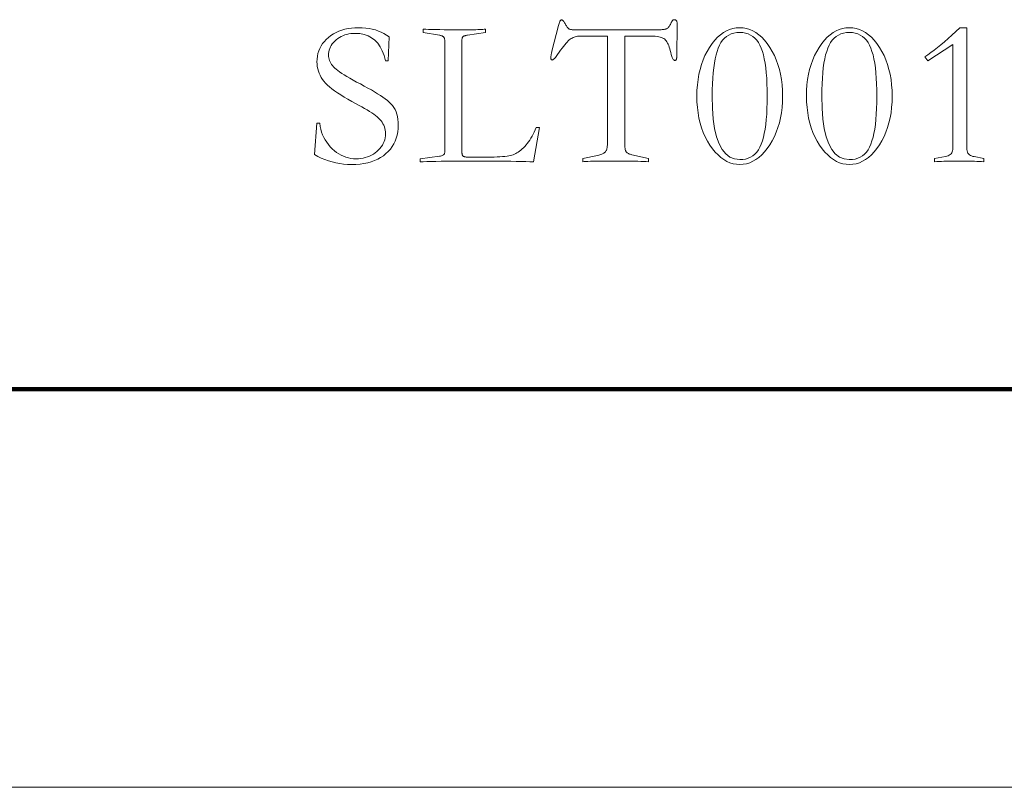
# Model space of a CAD drawing. Extents: x 0 to 1189, y 0 to 841.
# Tile 113 of 129: x 1118 to 1143, y 10 to 29. Entities that reach past the tile are written whole.
import ezdxf

# ---------------------------------------------------------------- set-up
doc = ezdxf.new("R2010")
doc.units = 0

msp = doc.modelspace()

# ---------------------------------------------------------------- linework, layer by layer
at = {"color": 7, "lineweight": 100}
msp.add_line((20, 20), (1169, 20), dxfattribs=at)
at = {"color": 7, "lineweight": 13}
msp.add_line((10, 10), (1179, 10), dxfattribs=at)
for points in [[(1131.57, 29.145), (1131.577, 29.171), (1131.585, 29.194), (1131.593, 29.215), (1131.6, 29.233), (1131.608, 29.248), (1131.616, 29.26), (1131.624, 29.27), (1131.632, 29.277), (1131.641, 29.281), (1131.649, 29.282), (1131.657, 29.281), (1131.665, 29.278), (1131.674, 29.272), (1131.683, 29.264), (1131.693, 29.253), (1131.703, 29.24), (1131.714, 29.225), (1131.725, 29.208), (1131.737, 29.188), (1131.749, 29.166), (1131.759, 29.148), (1131.768, 29.131), (1131.777, 29.116), (1131.786, 29.102), (1131.796, 29.09), (1131.804, 29.08), (1131.813, 29.071), (1131.822, 29.063), (1131.831, 29.057), (1131.839, 29.053), (1131.848, 29.049), (1131.859, 29.046), (1131.872, 29.043), (1131.885, 29.041), (1131.901, 29.039), (1131.918, 29.037), (1131.937, 29.036), (1131.957, 29.035), (1131.979, 29.034), (1132.003, 29.034), (1134.046, 29.034), (1134.082, 29.034), (1134.116, 29.035), (1134.148, 29.037), (1134.177, 29.039), (1134.203, 29.041), (1134.226, 29.045), (1134.247, 29.048), (1134.265, 29.053), (1134.281, 29.058), (1134.294, 29.063), (1134.305, 29.07), (1134.317, 29.079), (1134.328, 29.089), (1134.339, 29.101), (1134.351, 29.115), (1134.362, 29.131), (1134.373, 29.149), (1134.383, 29.169), (1134.394, 29.19), (1134.405, 29.214), (1134.411, 29.228), (1134.418, 29.24), (1134.425, 29.251), (1134.432, 29.261), (1134.44, 29.269), (1134.448, 29.276), (1134.457, 29.281), (1134.465, 29.285), (1134.474, 29.287), (1134.484, 29.288), (1134.497, 29.287), (1134.509, 29.283), (1134.519, 29.278), (1134.528, 29.271), (1134.535, 29.261), (1134.542, 29.25), (1134.546, 29.236), (1134.55, 29.22), (1134.552, 29.202), (1134.552, 29.182), (1134.542, 28.348), (1134.542, 28.332), (1134.54, 28.317), (1134.538, 28.305), (1134.535, 28.294), (1134.531, 28.285), (1134.527, 28.277), (1134.521, 28.271), (1134.515, 28.267), (1134.508, 28.264), (1134.5, 28.263), (1134.488, 28.265), (1134.477, 28.27), (1134.467, 28.277), (1134.457, 28.288), (1134.447, 28.302), (1134.438, 28.319), (1134.429, 28.338), (1134.42, 28.361), (1134.412, 28.387), (1134.405, 28.417), (1134.393, 28.467), (1134.38, 28.514), (1134.367, 28.557), (1134.354, 28.598), (1134.34, 28.636), (1134.325, 28.67), (1134.31, 28.701), (1134.295, 28.729), (1134.279, 28.754), (1134.262, 28.775), (1134.243, 28.795), (1134.221, 28.812), (1134.194, 28.827), (1134.163, 28.84), (1134.129, 28.851), (1134.09, 28.86), (1134.048, 28.867), (1134.002, 28.872), (1133.952, 28.875), (1133.898, 28.876), (1133.238, 28.876), (1133.238, 26.157), (1133.238, 26.13), (1133.239, 26.104), (1133.241, 26.08), (1133.244, 26.058), (1133.247, 26.038), (1133.25, 26.02), (1133.255, 26.004), (1133.26, 25.99), (1133.266, 25.978), (1133.272, 25.967), (1133.28, 25.958), (1133.289, 25.949), (1133.3, 25.94), (1133.312, 25.932), (1133.326, 25.925), (1133.341, 25.918), (1133.358, 25.911), (1133.376, 25.905), (1133.396, 25.899), (1133.417, 25.893), (1133.829, 25.803), (1133.829, 25.719), (1133.771, 25.722), (1133.707, 25.725), (1133.638, 25.727), (1133.563, 25.729), (1133.484, 25.731), (1133.398, 25.732), (1133.308, 25.733), (1133.213, 25.734), (1133.112, 25.735), (1133.006, 25.735), (1132.872, 25.735), (1132.75, 25.734), (1132.639, 25.733), (1132.539, 25.732), (1132.451, 25.731), (1132.375, 25.729), (1132.31, 25.727), (1132.256, 25.725), (1132.213, 25.722), (1132.182, 25.719), (1132.182, 25.803), (1132.552, 25.877), (1132.581, 25.884), (1132.609, 25.891), (1132.634, 25.899), (1132.657, 25.907), (1132.678, 25.916), (1132.697, 25.926), (1132.714, 25.936), (1132.729, 25.947), (1132.742, 25.958), (1132.752, 25.97), (1132.761, 25.983), (1132.769, 25.997), (1132.777, 26.013), (1132.783, 26.03), (1132.788, 26.048), (1132.792, 26.068), (1132.796, 26.09), (1132.798, 26.112), (1132.799, 26.137), (1132.8, 26.162), (1132.8, 28.876), (1132.151, 28.876), (1132.116, 28.876), (1132.083, 28.874), (1132.052, 28.871), (1132.021, 28.866), (1131.992, 28.859), (1131.964, 28.85), (1131.938, 28.839), (1131.912, 28.827), (1131.888, 28.813), (1131.865, 28.797), (1131.842, 28.778), (1131.817, 28.754), (1131.79, 28.726), (1131.761, 28.694), (1131.729, 28.658), (1131.696, 28.617), (1131.661, 28.572), (1131.624, 28.523), (1131.585, 28.469), (1131.543, 28.411), (1131.525, 28.385), (1131.508, 28.362), (1131.491, 28.341), (1131.476, 28.323), (1131.462, 28.308), (1131.448, 28.296), (1131.436, 28.286), (1131.425, 28.279), (1131.415, 28.275), (1131.406, 28.274), (1131.401, 28.275), (1131.397, 28.276), (1131.393, 28.279), (1131.389, 28.283), (1131.386, 28.289), (1131.384, 28.295), (1131.382, 28.302), (1131.381, 28.311), (1131.38, 28.321), (1131.38, 28.332), (1131.38, 28.344), (1131.381, 28.357), (1131.382, 28.372), (1131.384, 28.387), (1131.386, 28.403), (1131.389, 28.421), (1131.393, 28.439), (1131.397, 28.459), (1131.401, 28.479), (1131.406, 28.501)], [(1127.22, 28.253), (1127.185, 28.384), (1127.141, 28.502), (1127.087, 28.606), (1127.025, 28.695), (1126.953, 28.772), (1126.873, 28.834), (1126.783, 28.882), (1126.684, 28.917), (1126.577, 28.938), (1126.46, 28.944), (1126.404, 28.943), (1126.349, 28.938), (1126.297, 28.93), (1126.246, 28.918), (1126.198, 28.904), (1126.151, 28.886), (1126.106, 28.864), (1126.063, 28.84), (1126.021, 28.812), (1125.982, 28.781), (1125.945, 28.747), (1125.913, 28.713), (1125.884, 28.677), (1125.859, 28.641), (1125.837, 28.603), (1125.82, 28.563), (1125.807, 28.523), (1125.797, 28.482), (1125.791, 28.439), (1125.789, 28.395), (1125.791, 28.361), (1125.796, 28.327), (1125.803, 28.293), (1125.814, 28.26), (1125.828, 28.228), (1125.845, 28.196), (1125.866, 28.164), (1125.889, 28.134), (1125.915, 28.103), (1125.945, 28.073), (1125.979, 28.043), (1126.021, 28.01), (1126.069, 27.975), (1126.123, 27.938), (1126.185, 27.899), (1126.253, 27.858), (1126.327, 27.815), (1126.409, 27.769), (1126.497, 27.722), (1126.592, 27.672), (1126.689, 27.621), (1126.781, 27.571), (1126.868, 27.523), (1126.949, 27.475), (1127.024, 27.429), (1127.094, 27.385), (1127.158, 27.341), (1127.217, 27.299), (1127.27, 27.258), (1127.318, 27.218), (1127.36, 27.177), (1127.398, 27.132), (1127.432, 27.084), (1127.461, 27.032), (1127.486, 26.975), (1127.506, 26.915), (1127.522, 26.852), (1127.533, 26.784), (1127.54, 26.713), (1127.542, 26.637), (1127.539, 26.551), (1127.53, 26.467), (1127.514, 26.387), (1127.493, 26.31), (1127.465, 26.237), (1127.431, 26.167), (1127.391, 26.101), (1127.344, 26.038), (1127.292, 25.978), (1127.233, 25.922), (1127.169, 25.871), (1127.1, 25.824), (1127.026, 25.784), (1126.947, 25.748), (1126.863, 25.718), (1126.774, 25.694), (1126.68, 25.675), (1126.582, 25.661), (1126.478, 25.653), (1126.37, 25.65), (1126.268, 25.653), (1126.169, 25.66), (1126.071, 25.673), (1125.975, 25.69), (1125.88, 25.712), (1125.788, 25.74), (1125.697, 25.772), (1125.608, 25.809), (1125.521, 25.851), (1125.436, 25.898), (1125.494, 26.685), (1125.568, 26.685), (1125.579, 26.608), (1125.595, 26.534), (1125.616, 26.463), (1125.641, 26.395), (1125.671, 26.329), (1125.704, 26.267), (1125.743, 26.207), (1125.786, 26.149), (1125.833, 26.095), (1125.884, 26.044), (1125.939, 25.996), (1125.994, 25.953), (1126.051, 25.916), (1126.109, 25.883), (1126.168, 25.856), (1126.228, 25.833), (1126.29, 25.815), (1126.352, 25.803), (1126.416, 25.795), (1126.481, 25.793), (1126.542, 25.795), (1126.602, 25.8), (1126.659, 25.809), (1126.714, 25.822), (1126.768, 25.839), (1126.819, 25.859), (1126.869, 25.883), (1126.917, 25.911), (1126.962, 25.943), (1127.006, 25.978), (1127.047, 26.015), (1127.083, 26.054), (1127.115, 26.095), (1127.143, 26.137), (1127.167, 26.181), (1127.186, 26.226), (1127.201, 26.272), (1127.211, 26.321), (1127.218, 26.37), (1127.22, 26.421), (1127.218, 26.467), (1127.213, 26.511), (1127.204, 26.554), (1127.193, 26.595), (1127.177, 26.635), (1127.158, 26.673), (1127.136, 26.71), (1127.11, 26.745), (1127.081, 26.779), (1127.048, 26.812), (1127.012, 26.844), (1126.971, 26.877), (1126.925, 26.911), (1126.875, 26.946), (1126.821, 26.982), (1126.762, 27.019), (1126.698, 27.057), (1126.63, 27.095), (1126.558, 27.135), (1126.481, 27.176), (1126.374, 27.232), (1126.275, 27.288), (1126.181, 27.342), (1126.095, 27.396), (1126.015, 27.448), (1125.942, 27.499), (1125.875, 27.549), (1125.815, 27.598), (1125.762, 27.646), (1125.715, 27.693), (1125.674, 27.74), (1125.637, 27.789), (1125.605, 27.839), (1125.577, 27.89), (1125.553, 27.943), (1125.534, 27.997), (1125.518, 28.052), (1125.508, 28.109), (1125.501, 28.167), (1125.499, 28.226), (1125.502, 28.3), (1125.51, 28.371), (1125.525, 28.439), (1125.545, 28.505), (1125.572, 28.568), (1125.604, 28.629), (1125.641, 28.687), (1125.685, 28.742), (1125.734, 28.794), (1125.789, 28.844), (1125.849, 28.89), (1125.912, 28.932), (1125.979, 28.968), (1126.049, 29), (1126.123, 29.026), (1126.2, 29.048), (1126.281, 29.065), (1126.365, 29.077), (1126.453, 29.085), (1126.544, 29.087), (1126.635, 29.085), (1126.724, 29.078), (1126.808, 29.066), (1126.89, 29.05), (1126.968, 29.029), (1127.043, 29.003), (1127.114, 28.973), (1127.183, 28.938), (1127.248, 28.899), (1127.31, 28.855), (1127.289, 28.253)], [(1129.141, 25.972), (1129.142, 25.959), (1129.142, 25.946), (1129.144, 25.934), (1129.145, 25.923), (1129.147, 25.912), (1129.15, 25.902), (1129.153, 25.893), (1129.157, 25.884), (1129.161, 25.877), (1129.165, 25.869), (1129.171, 25.863), (1129.178, 25.857), (1129.186, 25.852), (1129.197, 25.847), (1129.208, 25.844), (1129.221, 25.841), (1129.236, 25.838), (1129.252, 25.836), (1129.27, 25.835), (1129.289, 25.835), (1129.78, 25.835), (1129.869, 25.836), (1129.952, 25.837), (1130.029, 25.839), (1130.099, 25.843), (1130.164, 25.847), (1130.223, 25.852), (1130.276, 25.858), (1130.323, 25.865), (1130.363, 25.874), (1130.398, 25.883), (1130.43, 25.893), (1130.462, 25.907), (1130.494, 25.922), (1130.526, 25.941), (1130.558, 25.962), (1130.591, 25.985), (1130.624, 26.011), (1130.656, 26.04), (1130.689, 26.071), (1130.723, 26.104), (1130.755, 26.14), (1130.787, 26.179), (1130.818, 26.22), (1130.848, 26.264), (1130.878, 26.31), (1130.906, 26.359), (1130.933, 26.41), (1130.96, 26.464), (1130.985, 26.521), (1131.01, 26.579), (1131.095, 26.579), (1130.942, 25.714), (1130.849, 25.718), (1130.746, 25.721), (1130.632, 25.724), (1130.507, 25.727), (1130.37, 25.729), (1130.223, 25.731), (1130.064, 25.733), (1129.894, 25.734), (1129.714, 25.735), (1129.522, 25.735), (1129.312, 25.735), (1129.118, 25.734), (1128.939, 25.733), (1128.774, 25.731), (1128.624, 25.729), (1128.489, 25.727), (1128.369, 25.724), (1128.263, 25.721), (1128.172, 25.718), (1128.096, 25.714), (1128.096, 25.788), (1128.577, 25.856), (1128.603, 25.86), (1128.626, 25.866), (1128.647, 25.873), (1128.664, 25.882), (1128.68, 25.892), (1128.692, 25.904), (1128.702, 25.917), (1128.708, 25.932), (1128.713, 25.949), (1128.714, 25.967), (1128.714, 28.728), (1128.714, 28.747), (1128.713, 28.765), (1128.711, 28.782), (1128.708, 28.797), (1128.705, 28.81), (1128.702, 28.823), (1128.697, 28.833), (1128.692, 28.843), (1128.686, 28.851), (1128.68, 28.857), (1128.672, 28.863), (1128.664, 28.868), (1128.656, 28.873), (1128.647, 28.878), (1128.637, 28.882), (1128.626, 28.886), (1128.615, 28.889), (1128.603, 28.892), (1128.59, 28.895), (1128.577, 28.897), (1128.17, 28.966), (1128.17, 29.05), (1128.232, 29.047), (1128.305, 29.044), (1128.388, 29.042), (1128.481, 29.04), (1128.584, 29.038), (1128.698, 29.037), (1128.823, 29.036), (1128.957, 29.035), (1129.102, 29.034), (1129.258, 29.034), (1129.323, 29.034), (1129.385, 29.035), (1129.442, 29.036), (1129.496, 29.037), (1129.545, 29.038), (1129.591, 29.04), (1129.632, 29.042), (1129.67, 29.044), (1129.703, 29.047), (1129.733, 29.05), (1129.733, 28.966), (1129.279, 28.897), (1129.263, 28.895), (1129.249, 28.892), (1129.236, 28.889), (1129.223, 28.886), (1129.212, 28.883), (1129.202, 28.879), (1129.192, 28.876), (1129.184, 28.872), (1129.177, 28.867), (1129.171, 28.863), (1129.165, 28.857), (1129.16, 28.85), (1129.156, 28.841), (1129.152, 28.83), (1129.149, 28.817), (1129.146, 28.803), (1129.144, 28.787), (1129.143, 28.769), (1129.142, 28.749), (1129.141, 28.728)], [(1136.126, 29.087), (1136.212, 29.082), (1136.296, 29.067), (1136.378, 29.043), (1136.457, 29.008), (1136.534, 28.964), (1136.609, 28.909), (1136.681, 28.845), (1136.751, 28.771), (1136.818, 28.687), (1136.883, 28.593), (1136.944, 28.492), (1136.998, 28.386), (1137.046, 28.276), (1137.088, 28.16), (1137.123, 28.04), (1137.151, 27.915), (1137.174, 27.785), (1137.19, 27.65), (1137.199, 27.51), (1137.203, 27.366), (1137.199, 27.223), (1137.19, 27.084), (1137.174, 26.95), (1137.151, 26.821), (1137.123, 26.696), (1137.088, 26.576), (1137.046, 26.461), (1136.998, 26.351), (1136.944, 26.245), (1136.883, 26.144), (1136.818, 26.05), (1136.751, 25.966), (1136.681, 25.892), (1136.609, 25.828), (1136.534, 25.774), (1136.457, 25.729), (1136.378, 25.695), (1136.296, 25.67), (1136.212, 25.655), (1136.126, 25.65), (1136.042, 25.655), (1135.96, 25.67), (1135.881, 25.694), (1135.803, 25.728), (1135.727, 25.772), (1135.653, 25.826), (1135.581, 25.89), (1135.511, 25.963), (1135.442, 26.046), (1135.376, 26.139), (1135.314, 26.239), (1135.258, 26.344), (1135.209, 26.454), (1135.167, 26.569), (1135.13, 26.69), (1135.101, 26.815), (1135.078, 26.945), (1135.062, 27.08), (1135.052, 27.221), (1135.049, 27.366), (1135.052, 27.51), (1135.062, 27.65), (1135.078, 27.785), (1135.1, 27.915), (1135.129, 28.04), (1135.164, 28.16), (1135.205, 28.276), (1135.253, 28.386), (1135.307, 28.492), (1135.368, 28.593), (1135.433, 28.687), (1135.501, 28.771), (1135.57, 28.845), (1135.643, 28.909), (1135.717, 28.964), (1135.794, 29.008), (1135.873, 29.043), (1135.955, 29.067), (1136.039, 29.082)], [(1136.126, 25.772), (1136.201, 25.776), (1136.272, 25.787), (1136.338, 25.807), (1136.4, 25.834), (1136.456, 25.869), (1136.508, 25.911), (1136.555, 25.962), (1136.597, 26.02), (1136.634, 26.086), (1136.667, 26.16), (1136.695, 26.242), (1136.721, 26.332), (1136.743, 26.431), (1136.763, 26.539), (1136.78, 26.655), (1136.793, 26.78), (1136.804, 26.914), (1136.811, 27.056), (1136.816, 27.207), (1136.817, 27.366), (1136.816, 27.525), (1136.811, 27.676), (1136.804, 27.818), (1136.793, 27.952), (1136.78, 28.077), (1136.763, 28.194), (1136.743, 28.302), (1136.721, 28.402), (1136.695, 28.492), (1136.667, 28.575), (1136.634, 28.649), (1136.597, 28.716), (1136.555, 28.774), (1136.508, 28.825), (1136.456, 28.868), (1136.4, 28.903), (1136.338, 28.93), (1136.272, 28.95), (1136.201, 28.962), (1136.126, 28.966), (1136.05, 28.962), (1135.979, 28.95), (1135.913, 28.93), (1135.852, 28.903), (1135.795, 28.868), (1135.743, 28.825), (1135.696, 28.774), (1135.654, 28.716), (1135.617, 28.649), (1135.584, 28.575), (1135.556, 28.492), (1135.53, 28.402), (1135.508, 28.302), (1135.488, 28.194), (1135.472, 28.077), (1135.458, 27.952), (1135.448, 27.818), (1135.44, 27.676), (1135.436, 27.525), (1135.434, 27.366), (1135.441, 27.063), (1135.462, 26.792), (1135.496, 26.553), (1135.545, 26.346), (1135.607, 26.17), (1135.683, 26.027), (1135.773, 25.915), (1135.877, 25.835), (1135.994, 25.788)], [(1138.881, 29.087), (1138.968, 29.082), (1139.052, 29.067), (1139.134, 29.043), (1139.213, 29.008), (1139.29, 28.964), (1139.364, 28.909), (1139.437, 28.845), (1139.506, 28.771), (1139.574, 28.687), (1139.639, 28.593), (1139.699, 28.492), (1139.754, 28.386), (1139.802, 28.276), (1139.843, 28.16), (1139.878, 28.04), (1139.907, 27.915), (1139.929, 27.785), (1139.945, 27.65), (1139.955, 27.51), (1139.958, 27.366), (1139.955, 27.223), (1139.945, 27.084), (1139.929, 26.95), (1139.907, 26.821), (1139.878, 26.696), (1139.843, 26.576), (1139.802, 26.461), (1139.754, 26.351), (1139.699, 26.245), (1139.639, 26.144), (1139.574, 26.05), (1139.506, 25.966), (1139.437, 25.892), (1139.364, 25.828), (1139.29, 25.774), (1139.213, 25.729), (1139.134, 25.695), (1139.052, 25.67), (1138.968, 25.655), (1138.881, 25.65), (1138.798, 25.655), (1138.716, 25.67), (1138.636, 25.694), (1138.559, 25.728), (1138.483, 25.772), (1138.409, 25.826), (1138.337, 25.89), (1138.266, 25.963), (1138.198, 26.046), (1138.132, 26.139), (1138.069, 26.239), (1138.014, 26.344), (1137.965, 26.454), (1137.922, 26.569), (1137.886, 26.69), (1137.857, 26.815), (1137.834, 26.945), (1137.818, 27.08), (1137.808, 27.221), (1137.804, 27.366), (1137.808, 27.51), (1137.817, 27.65), (1137.833, 27.785), (1137.855, 27.915), (1137.884, 28.04), (1137.919, 28.16), (1137.961, 28.276), (1138.009, 28.386), (1138.063, 28.492), (1138.124, 28.593), (1138.189, 28.687), (1138.256, 28.771), (1138.326, 28.845), (1138.398, 28.909), (1138.473, 28.964), (1138.55, 29.008), (1138.629, 29.043), (1138.711, 29.067), (1138.795, 29.082)], [(1138.881, 25.772), (1138.957, 25.776), (1139.028, 25.787), (1139.094, 25.807), (1139.155, 25.834), (1139.212, 25.869), (1139.264, 25.911), (1139.311, 25.962), (1139.353, 26.02), (1139.39, 26.086), (1139.422, 26.16), (1139.451, 26.242), (1139.477, 26.332), (1139.499, 26.431), (1139.519, 26.539), (1139.535, 26.655), (1139.549, 26.78), (1139.559, 26.914), (1139.567, 27.056), (1139.571, 27.207), (1139.573, 27.366), (1139.571, 27.525), (1139.567, 27.676), (1139.559, 27.818), (1139.549, 27.952), (1139.535, 28.077), (1139.519, 28.194), (1139.499, 28.302), (1139.477, 28.402), (1139.451, 28.492), (1139.422, 28.575), (1139.39, 28.649), (1139.353, 28.716), (1139.311, 28.774), (1139.264, 28.825), (1139.212, 28.868), (1139.155, 28.903), (1139.094, 28.93), (1139.028, 28.95), (1138.957, 28.962), (1138.881, 28.966), (1138.806, 28.962), (1138.735, 28.95), (1138.669, 28.93), (1138.607, 28.903), (1138.551, 28.868), (1138.499, 28.825), (1138.452, 28.774), (1138.41, 28.716), (1138.373, 28.649), (1138.34, 28.575), (1138.312, 28.492), (1138.286, 28.402), (1138.263, 28.302), (1138.244, 28.194), (1138.227, 28.077), (1138.214, 27.952), (1138.203, 27.818), (1138.196, 27.676), (1138.191, 27.525), (1138.19, 27.366), (1138.197, 27.063), (1138.217, 26.792), (1138.252, 26.553), (1138.3, 26.346), (1138.363, 26.17), (1138.439, 26.027), (1138.529, 25.915), (1138.632, 25.835), (1138.75, 25.788)], [(1142.26, 25.719), (1142.204, 25.722), (1142.147, 25.725), (1142.089, 25.727), (1142.029, 25.729), (1141.968, 25.731), (1141.906, 25.732), (1141.842, 25.733), (1141.777, 25.734), (1141.71, 25.735), (1141.642, 25.735), (1141.574, 25.735), (1141.508, 25.734), (1141.443, 25.733), (1141.379, 25.732), (1141.316, 25.731), (1141.255, 25.729), (1141.195, 25.727), (1141.137, 25.725), (1141.08, 25.722), (1141.025, 25.719), (1141.025, 25.803), (1141.299, 25.851), (1141.334, 25.86), (1141.366, 25.871), (1141.393, 25.885), (1141.417, 25.902), (1141.438, 25.921), (1141.454, 25.943), (1141.467, 25.967), (1141.476, 25.995), (1141.482, 26.024), (1141.484, 26.057), (1141.484, 28.665), (1140.856, 28.258), (1140.782, 28.358), (1140.856, 28.408), (1140.933, 28.464), (1141.014, 28.524), (1141.097, 28.589), (1141.183, 28.659), (1141.272, 28.735), (1141.364, 28.815), (1141.459, 28.901), (1141.557, 28.991), (1141.658, 29.087), (1141.832, 29.087), (1141.832, 26.057), (1141.834, 26.022), (1141.84, 25.991), (1141.849, 25.962), (1141.862, 25.937), (1141.878, 25.914), (1141.899, 25.895), (1141.923, 25.878), (1141.951, 25.864), (1141.982, 25.853), (1142.017, 25.846), (1142.26, 25.803)]]:
    msp.add_lwpolyline(points, close=True, dxfattribs=at)

doc.saveas('drawing.dxf')
